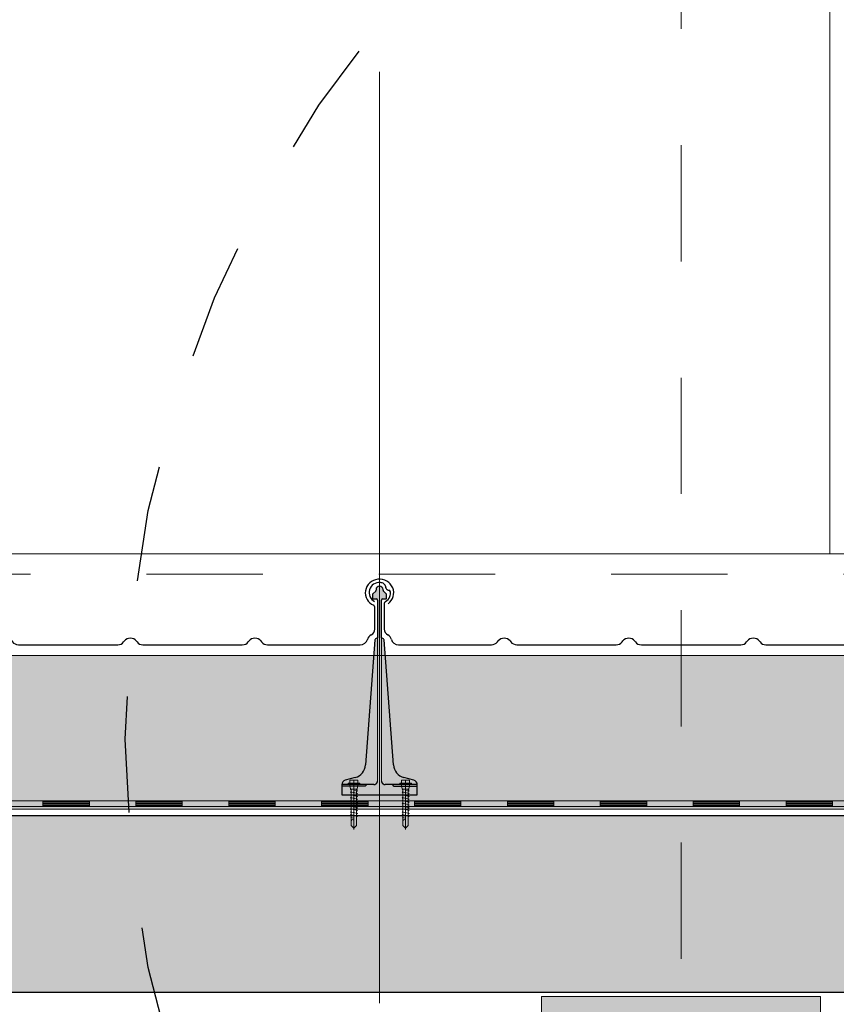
# Model space of a CAD drawing. Header units: metres. Extents: x 1316.5 to 1415.3, y -94.1 to -52.
# Tile 179 of 256: x 1360.106 to 1360.809, y -55.499 to -54.652. Entities that reach past the tile are written whole.
import ezdxf

# ---------------------------------------------------------------- set-up
doc = ezdxf.new("R2010")
doc.units = ezdxf.units.M
for name, pattern in [('AUSGEZOGEN', [0]), ('PUNKT2_S9', [0.0015, 0, -0.0015]), ('STRICHLINIE2_S3', [0.055, 0.04, -0.015]), ('STRICHPUNKT2_S5', [0.1, 0.07, -0.01, 0.01, -0.01])]:
    doc.linetypes.add(name, pattern=pattern)
for name, color, linetype, lineweight in [('XR$11$Achsen', 4, 'AUSGEZOGEN', 13), ('XR$11$Ansicht', 1, 'AUSGEZOGEN', 50), ('XR$11$Aufkantung', 4, 'AUSGEZOGEN', 13), ('XR$11$Design', 4, 'AUSGEZOGEN', 13), ('XR$11$Türen', 3, 'AUSGEZOGEN', 18), ('XR$11$V25', 4, 'AUSGEZOGEN', 13), ('XR$11$Wand', 1, 'AUSGEZOGEN', 50), ('XR$12$DETAIL', 7, 'AUSGEZOGEN', 25), ('XR$13$Muster', 4, 'AUSGEZOGEN', 13), ('XR$13$Möblierung', 4, 'AUSGEZOGEN', 13), ('XR$13$STANDARD_1', 7, 'AUSGEZOGEN', 25)]:
    doc.layers.add(name, color=color, linetype=linetype, lineweight=lineweight)

# ---------------------------------------------------------------- blocks, each defined once
blk = doc.blocks.new('MUSTERELEMENT_84')
at = {"layer": 'XR$11$Design', "color": 4, "linetype": 'AUSGEZOGEN', "lineweight": 13, "transparency": 33554687}
for p, q in [((1360.04593, -55.32409), (1360.12589, -55.32409)), ((1360.04593, -55.32909), (1360.12589, -55.32909)), ((1360.12589, -55.32409), (1360.20584, -55.32409)), ((1360.12589, -55.32409), (1360.12589, -55.32909)), ((1360.12589, -55.32409), (1360.12589, -55.32909)), ((1360.12589, -55.32509), (1360.16586, -55.32509)), ((1360.12589, -55.32609), (1360.16586, -55.32609)), ((1360.12589, -55.32709), (1360.16586, -55.32709)), ((1360.12589, -55.32809), (1360.16586, -55.32809)), ((1360.12589, -55.32909), (1360.20584, -55.32909)), ((1360.16586, -55.32409), (1360.16586, -55.32909)), ((1360.20584, -55.32409), (1360.2858, -55.32409)), ((1360.20584, -55.32409), (1360.20584, -55.32909)), ((1360.20584, -55.32409), (1360.20584, -55.32909)), ((1360.20584, -55.32509), (1360.24582, -55.32509)), ((1360.20584, -55.32609), (1360.24582, -55.32609)), ((1360.20584, -55.32709), (1360.24582, -55.32709)), ((1360.20584, -55.32809), (1360.24582, -55.32809)), ((1360.20584, -55.32909), (1360.2858, -55.32909)), ((1360.24582, -55.32409), (1360.24582, -55.32909)), ((1360.2858, -55.32409), (1360.36576, -55.32409)), ((1360.2858, -55.32409), (1360.2858, -55.32909)), ((1360.2858, -55.32409), (1360.2858, -55.32909)), ((1360.2858, -55.32509), (1360.32578, -55.32509)), ((1360.2858, -55.32609), (1360.32578, -55.32609)), ((1360.2858, -55.32709), (1360.32578, -55.32709)), ((1360.2858, -55.32809), (1360.32578, -55.32809)), ((1360.2858, -55.32909), (1360.36576, -55.32909)), ((1360.32578, -55.32409), (1360.32578, -55.32909)), ((1360.36576, -55.32409), (1360.44572, -55.32409)), ((1360.36576, -55.32409), (1360.36576, -55.32909)), ((1360.36576, -55.32409), (1360.36576, -55.32909)), ((1360.36576, -55.32509), (1360.40574, -55.32509)), ((1360.36576, -55.32609), (1360.40574, -55.32609)), ((1360.36576, -55.32709), (1360.40574, -55.32709)), ((1360.36576, -55.32809), (1360.40574, -55.32809)), ((1360.36576, -55.32909), (1360.44572, -55.32909)), ((1360.40574, -55.32409), (1360.40574, -55.32909)), ((1360.44572, -55.32409), (1360.52567, -55.32409)), ((1360.44572, -55.32409), (1360.44572, -55.32909)), ((1360.44572, -55.32409), (1360.44572, -55.32909)), ((1360.44572, -55.32509), (1360.4857, -55.32509)), ((1360.44572, -55.32609), (1360.4857, -55.32609)), ((1360.44572, -55.32709), (1360.4857, -55.32709)), ((1360.44572, -55.32809), (1360.4857, -55.32809)), ((1360.44572, -55.32909), (1360.52567, -55.32909)), ((1360.4857, -55.32409), (1360.4857, -55.32909)), ((1360.52567, -55.32409), (1360.60563, -55.32409)), ((1360.52567, -55.32409), (1360.52567, -55.32909)), ((1360.52567, -55.32409), (1360.52567, -55.32909)), ((1360.52567, -55.32509), (1360.56565, -55.32509)), ((1360.52567, -55.32609), (1360.56565, -55.32609)), ((1360.52567, -55.32709), (1360.56565, -55.32709)), ((1360.52567, -55.32809), (1360.56565, -55.32809)), ((1360.52567, -55.32909), (1360.60563, -55.32909)), ((1360.56565, -55.32409), (1360.56565, -55.32909)), ((1360.60563, -55.32409), (1360.68559, -55.32409)), ((1360.60563, -55.32409), (1360.60563, -55.32909)), ((1360.60563, -55.32409), (1360.60563, -55.32909)), ((1360.60563, -55.32509), (1360.64561, -55.32509)), ((1360.60563, -55.32609), (1360.64561, -55.32609)), ((1360.60563, -55.32709), (1360.64561, -55.32709)), ((1360.60563, -55.32809), (1360.64561, -55.32809)), ((1360.60563, -55.32909), (1360.68559, -55.32909)), ((1360.64561, -55.32409), (1360.64561, -55.32909)), ((1360.68559, -55.32409), (1360.76555, -55.32409)), ((1360.68559, -55.32409), (1360.68559, -55.32909)), ((1360.68559, -55.32409), (1360.68559, -55.32909)), ((1360.68559, -55.32509), (1360.72557, -55.32509)), ((1360.68559, -55.32609), (1360.72557, -55.32609)), ((1360.68559, -55.32709), (1360.72557, -55.32709)), ((1360.68559, -55.32809), (1360.72557, -55.32809)), ((1360.68559, -55.32909), (1360.76555, -55.32909)), ((1360.72557, -55.32409), (1360.72557, -55.32909)), ((1360.76555, -55.32409), (1360.84551, -55.32409)), ((1360.76555, -55.32409), (1360.76555, -55.32909)), ((1360.76555, -55.32409), (1360.76555, -55.32909)), ((1360.76555, -55.32509), (1360.80553, -55.32509)), ((1360.76555, -55.32609), (1360.80553, -55.32609)), ((1360.76555, -55.32709), (1360.80553, -55.32709)), ((1360.76555, -55.32809), (1360.80553, -55.32809)), ((1360.76555, -55.32909), (1360.84551, -55.32909)), ((1360.80553, -55.32409), (1360.80553, -55.32909))]:
    blk.add_line(p, q, dxfattribs=at)
blk = doc.blocks.new('NSY101')
at = {"color": 0, "linetype": 'ByBlock', "lineweight": -2}
blk.add_circle((0, 0), 0.005, dxfattribs=at)
blk = doc.blocks.new('U7_2')
at = {"linetype": 'AUSGEZOGEN', "transparency": 33554687}
for p, q in [((-5, 1.97), (-5, 1.17)), ((-4.9, 2.07), (4.9, 2.07)), ((-4.9, 1.07), (4.9, 1.07)), ((-3.5, 3.87), (-3.5, 2.27)), ((-3.46, 0.82), (-2.94, -2.1)), ((-3.3, 4.07), (-0.2, 4.07)), ((0, 3.87), (0, 2.07)), ((0.2, 4.07), (3.3, 4.07)), ((3.46, 0.82), (2.94, -2.1)), ((3.5, 3.87), (3.5, 2.27)), ((5, 1.97), (5, 1.17)), ((-2.33, -2.93), (-3, -3.2)), ((0, -2.99), (-3, -3.2)), ((-3, -3.2), (-2.33, -3.68)), ((3, -4.1), (-3, -5.15)), ((-2.33, -4.89), (-3, -5.15)), ((-3, -5.15), (-2.33, -5.63)), ((3, -6.05), (-3, -7.1)), ((-2.84, -2.18), (2.84, -2.18)), ((-2.77, -2.18), (-2.75, -2.35)), ((-2.33, -2.73), (-2.33, -2.93)), ((-2.33, -3.68), (-2.33, -4.89)), ((-2.33, -5.63), (-2.33, -6.84)), ((2.32, -2.73), (2.32, -3.91)), ((2.32, -3.91), (3, -4.1)), ((3, -4.1), (2.32, -4.65)), ((2.32, -4.65), (2.32, -5.86)), ((2.32, -5.86), (3, -6.05)), ((3, -6.05), (2.32, -6.6)), ((2.32, -6.6), (2.32, -7.81)), ((2.77, -2.18), (2.75, -2.35)), ((-2.33, -6.84), (-3, -7.1)), ((-3, -7.1), (-2.33, -7.58)), ((3, -8), (-3, -9.05)), ((-2.33, -8.79), (-3, -9.05)), ((-3, -9.05), (-2.33, -9.53)), ((3, -9.95), (-3, -11)), ((-2.33, -10.74), (-3, -11)), ((-3, -11), (-2.33, -11.48)), ((3, -11.9), (-3, -12.95)), ((-2.33, -12.69), (-3, -12.95)), ((-3, -12.95), (-2.33, -13.43)), ((-2.33, -7.58), (-2.33, -8.79)), ((-2.33, -9.53), (-2.33, -10.74)), ((-2.33, -11.48), (-2.33, -12.69)), ((-2.33, -13.43), (-2.33, -14.64)), ((2.32, -7.81), (3, -8)), ((3, -8), (2.32, -8.55)), ((2.32, -8.55), (2.32, -9.76)), ((2.32, -9.76), (3, -9.95)), ((3, -9.95), (2.32, -10.5)), ((2.32, -10.5), (2.32, -11.71)), ((2.32, -11.71), (3, -11.9)), ((3, -11.9), (2.32, -12.45)), ((2.32, -12.45), (2.32, -13.66)), ((3, -13.85), (-3, -14.9)), ((-2.33, -14.64), (-3, -14.9)), ((-3, -14.9), (-2.33, -15.38)), ((3, -15.8), (-3, -16.85)), ((-2.33, -16.59), (-3, -16.85)), ((-3, -16.85), (-2.33, -17.33)), ((3, -17.75), (-3, -18.8)), ((-2.3, -18.53), (-3, -18.8)), ((-3, -18.8), (-2.28, -19.31)), ((3, -19.7), (-3, -20.75)), ((-2.33, -15.38), (-2.33, -16.59)), ((-2.33, -17.33), (-2.3, -18.53)), ((-2.28, -19.31), (-2.26, -20.47)), ((2.26, -20.3), (2.24, -21.58)), ((3, -19.7), (2.26, -20.3)), ((2.3, -18.32), (2.28, -19.5)), ((2.28, -19.5), (3, -19.7)), ((3, -17.75), (2.3, -18.32)), ((2.32, -13.66), (3, -13.85)), ((3, -13.85), (2.32, -14.4)), ((2.32, -14.4), (2.32, -15.61)), ((2.32, -15.61), (3, -15.8)), ((3, -15.8), (2.32, -16.35)), ((2.32, -16.35), (2.32, -17.33)), ((2.32, -17.33), (2.32, -17.56)), ((2.32, -17.56), (3, -17.75)), ((-2.26, -20.47), (-3, -20.75)), ((-3, -20.75), (-2.24, -21.28)), ((-2.24, -21.28), (-2.23, -22.18)), ((-2.23, -22.18), (-2.23, -27.06)), ((-2.23, -27.06), (0, -28.93)), ((0, -24.04), (0, -28.93)), ((2.22, -27.06), (0, -28.93)), ((2.61, -21.73), (0.4, -22.03)), ((2.23, -22.07), (2.22, -22.18)), ((2.22, -22.18), (2.22, -27.06)), ((2.61, -21.73), (2.23, -22.07)), ((2.24, -21.58), (2.61, -21.73))]:
    blk.add_line(p, q, dxfattribs=at)
at = {"linetype": 'STRICHPUNKT2_S5', "transparency": 33554687}
blk.add_line((0, 3.87), (0, -29.93), dxfattribs=at)
at = {"linetype": 'AUSGEZOGEN', "transparency": 33554687}
for centre, radius, start, end in [((-4.9, 1.97), 0.1, 90, 180), ((-4.9, 1.17), 0.1, 180, 270), ((-3.75, 0.77), 0.3, 10, 90), ((-3.7, 2.27), 0.2, 270, 0), ((-3.3, 3.87), 0.2, 90, 180), ((-0.2, 3.87), 0.2, 0, 90), ((0.2, 3.87), 0.2, 90, 180), ((3.3, 3.87), 0.2, 0, 90), ((3.75, 0.77), 0.3, 90, 170), ((3.7, 2.27), 0.2, 180, 270), ((4.9, 1.97), 0.1, 0, 90), ((4.9, 1.17), 0.1, 270, 0), ((-2.84, -2.08), 0.1, 190, 270), ((-2.65, -2.33), 0.1, 190, 270), ((-2.63, -2.73), 0.3, 0, 90), ((2.62, -2.73), 0.3, 90, 180), ((2.65, -2.33), 0.1, 270, 350), ((2.84, -2.08), 0.1, 270, 350), ((1.11, -24.04), 1.11, 0, 180)]:
    blk.add_arc(centre, radius, start, end, dxfattribs=at)
blk = doc.blocks.new('COMPLEXOBJECT_139')
at = {"transparency": 33554687}
for p, q in [((1360.41972, -55.15421), (1360.41972, -55.17648)), ((1360.84063, -55.17648), (1360.84063, -55.15742)), ((1360.43193, -55.18983), (1360.51204, -55.18981)), ((1360.51715, -55.1874), (1360.51779, -55.18657)), ((1360.528, -55.18657), (1360.52865, -55.1874)), ((1360.53375, -55.18981), (1360.61929, -55.18983)), ((1360.6244, -55.18742), (1360.62504, -55.18659)), ((1360.63525, -55.18659), (1360.6359, -55.18742)), ((1360.641, -55.18983), (1360.72654, -55.18983)), ((1360.73165, -55.18742), (1360.73229, -55.18659)), ((1360.7425, -55.18659), (1360.74315, -55.18742)), ((1360.74825, -55.18983), (1360.82785, -55.18983))]:
    blk.add_line(p, q, dxfattribs=at)
for centre, major_axis, ratio, start_param, end_param in [((1360.84463, -55.14518), (0.01221, 0), 0.964759, 5.358492, 10.570908), ((1360.41541, -55.14495), (0.0087, 0), 0.997606, 1.465877, 4.233579), ((1360.41541, -55.14495), (0.00958, 0), 0.905277, 1.310139, 1.634821), ((1360.41693, -55.13993), (0.00384, 0), 0.905277, 0.747625, 1.318651), ((1360.41693, -55.13993), (0.00384, 0), 0.905277, 0.123201, 0.747625), ((1360.42501, -55.13948), (0.00428, 0), 0.905277, 3.145413, 3.651819), ((1360.42447, -55.13968), (0.0037, 0), 0.905277, 3.671389, 4.493692), ((1360.42337, -55.14452), (0.00175, 0), 0.905277, 0.122654, 1.403271), ((1360.41526, -55.1452), (0.0099, 0), 0.905277, 5.291178, 5.919137), ((1360.41526, -55.1452), (0.0099, 0), 0.905277, 5.919137, 6.381942), ((1360.42163, -55.15421), (0.00192, 0), 0.905277, 2.093897, 3.141593), ((1360.83863, -55.15744), (0.002, 0), 0.868191, 0, 1.065955), ((1360.42595, -55.17648), (0.00623, 0), 0.905277, 3.141593, 4.18879), ((1360.83413, -55.17648), (0.0065, 0), 0.868191, 5.235988, 6.283185), ((1360.41972, -55.18626), (0.00623, 0), 0.905277, 0.184767, 1.047198), ((1360.43197, -55.18418), (0.00623, 0), 0.905277, 3.32636, 4.712389), ((1360.5229, -55.18981), (0.00623, 0), 0.905277, 0.610865, 2.530727), ((1360.63015, -55.18983), (0.00623, 0), 0.905277, 0.610865, 2.530727), ((1360.7374, -55.18983), (0.00623, 0), 0.905277, 0.610865, 2.530727), ((1360.82785, -55.18418), (0.0065, 0), 0.868191, 4.712389, 6.098418), ((1360.84063, -55.18626), (0.0065, 0), 0.868191, 2.094395, 2.956825), ((1360.51204, -55.18417), (0.00623, 0), 0.905277, 4.712389, 5.67232), ((1360.53375, -55.18417), (0.00623, 0), 0.905277, 3.752458, 4.712389), ((1360.61929, -55.18418), (0.00623, 0), 0.905277, 4.712389, 5.67232), ((1360.641, -55.18418), (0.00623, 0), 0.905277, 3.752458, 4.712389), ((1360.72654, -55.18418), (0.00623, 0), 0.905277, 4.712389, 5.67232), ((1360.74825, -55.18418), (0.00623, 0), 0.905277, 3.752458, 4.712389)]:
    blk.add_ellipse(centre, major_axis=major_axis, ratio=ratio, start_param=start_param, end_param=end_param, dxfattribs=at)
blk = doc.blocks.new('COMPLEXOBJECT_141')
at = {"transparency": 33554687}
for p, q in [((1359.99072, -55.15421), (1359.99072, -55.17648)), ((1360.41163, -55.17648), (1360.41163, -55.15742)), ((1360.00293, -55.18983), (1360.08304, -55.18981)), ((1360.08815, -55.1874), (1360.08879, -55.18657)), ((1360.099, -55.18657), (1360.09965, -55.1874)), ((1360.10475, -55.18981), (1360.19029, -55.18983)), ((1360.1954, -55.18742), (1360.19604, -55.18659)), ((1360.20625, -55.18659), (1360.2069, -55.18742)), ((1360.212, -55.18983), (1360.29754, -55.18983)), ((1360.30265, -55.18742), (1360.30329, -55.18659)), ((1360.3135, -55.18659), (1360.31415, -55.18742)), ((1360.31925, -55.18983), (1360.39885, -55.18983))]:
    blk.add_line(p, q, dxfattribs=at)
for centre, major_axis, ratio, start_param, end_param in [((1360.41563, -55.14518), (0.01221, 0), 0.964759, 5.358492, 10.570908), ((1359.98641, -55.14495), (0.0087, 0), 0.997606, 1.465877, 4.233579), ((1359.98641, -55.14495), (0.00958, 0), 0.905277, 1.310139, 1.634821), ((1359.98793, -55.13993), (0.00384, 0), 0.905277, 0.747625, 1.318651), ((1359.98793, -55.13993), (0.00384, 0), 0.905277, 0.123201, 0.747625), ((1359.99601, -55.13948), (0.00428, 0), 0.905277, 3.145413, 3.651819), ((1359.99547, -55.13968), (0.0037, 0), 0.905277, 3.671389, 4.493692), ((1359.99437, -55.14452), (0.00175, 0), 0.905277, 0.122654, 1.403271), ((1359.98626, -55.14521), (0.0099, 0), 0.905277, 5.291178, 5.919137), ((1359.98626, -55.14521), (0.0099, 0), 0.905277, 5.919137, 6.381942), ((1359.99263, -55.15421), (0.00192, 0), 0.905277, 2.093897, 3.141593), ((1360.40963, -55.15744), (0.002, 0), 0.868191, 0, 1.065955), ((1359.99695, -55.17648), (0.00623, 0), 0.905277, 3.141593, 4.18879), ((1360.40513, -55.17648), (0.0065, 0), 0.868191, 5.235988, 6.283185), ((1359.99072, -55.18626), (0.00623, 0), 0.905277, 0.184767, 1.047198), ((1360.00297, -55.18419), (0.00623, 0), 0.905277, 3.32636, 4.712389), ((1360.0939, -55.18981), (0.00623, 0), 0.905277, 0.610865, 2.530727), ((1360.20115, -55.18983), (0.00623, 0), 0.905277, 0.610865, 2.530727), ((1360.3084, -55.18983), (0.00623, 0), 0.905277, 0.610865, 2.530727), ((1360.39885, -55.18419), (0.0065, 0), 0.868191, 4.712389, 6.098418), ((1360.41163, -55.18626), (0.0065, 0), 0.868191, 2.094395, 2.956825), ((1360.08304, -55.18417), (0.00623, 0), 0.905277, 4.712389, 5.67232), ((1360.10475, -55.18417), (0.00623, 0), 0.905277, 3.752458, 4.712389), ((1360.19029, -55.18419), (0.00623, 0), 0.905277, 4.712389, 5.67232), ((1360.212, -55.18419), (0.00623, 0), 0.905277, 3.752458, 4.712389), ((1360.29754, -55.18419), (0.00623, 0), 0.905277, 4.712389, 5.67232), ((1360.31925, -55.18419), (0.00623, 0), 0.905277, 3.752458, 4.712389)]:
    blk.add_ellipse(centre, major_axis=major_axis, ratio=ratio, start_param=start_param, end_param=end_param, dxfattribs=at)

msp = doc.modelspace()

# ---------------------------------------------------------------- hatches: boundary and pattern name
at = {"layer": 'XR$11$V25', "transparency": 33554687}
msp.add_hatch(color=253, dxfattribs=at).paths.add_polyline_path([(1360.44517, -55.30641), (1360.43653, -55.30409), (1360.43606, -55.30396), (1360.43561, -55.30381), (1360.43515, -55.30363), (1360.43471, -55.30344), (1360.43427, -55.30324), (1360.43384, -55.30301), (1360.43342, -55.30277), (1360.43301, -55.30251), (1360.43262, -55.30223), (1360.43223, -55.30194), (1360.43186, -55.30164), (1360.43149, -55.30131), (1360.43114, -55.30098), (1360.43081, -55.30063), (1360.43049, -55.30027), (1360.43018, -55.29989), (1360.42989, -55.2995), (1360.42962, -55.2991), (1360.42936, -55.2987), (1360.42912, -55.29828), (1360.4289, -55.29785), (1360.42869, -55.29741), (1360.4285, -55.29696), (1360.42833, -55.29651), (1360.42818, -55.29605), (1360.42804, -55.29559), (1360.42793, -55.29512), (1360.42783, -55.29464), (1360.42776, -55.29416), (1360.4277, -55.29368), (1360.42766, -55.2932), (1360.41962, -55.18564), (1360.41962, -55.18561), (1360.41962, -55.18558), (1360.41961, -55.18555), (1360.41961, -55.18552), (1360.4196, -55.18549), (1360.41959, -55.18546), (1360.41959, -55.18542), (1360.41958, -55.18539), (1360.41957, -55.18536), (1360.41955, -55.18533), (1360.41954, -55.1853), (1360.41953, -55.18528), (1360.41952, -55.18525), (1360.4195, -55.18522), (1360.41948, -55.18519), (1360.41947, -55.18516), (1360.41945, -55.18514), (1360.41943, -55.18511), (1360.41941, -55.18509), (1360.41939, -55.18506), (1360.41937, -55.18504), (1360.41935, -55.18501), (1360.41933, -55.18499), (1360.4193, -55.18497), (1360.41928, -55.18495), (1360.41926, -55.18493), (1360.41923, -55.18491), (1360.41921, -55.18489), (1360.41918, -55.18487), (1360.41915, -55.18485), (1360.41913, -55.18484), (1360.41738, -55.18383), (1360.41738, -55.1514), (1360.41738, -55.15134), (1360.41738, -55.15129), (1360.41739, -55.15124), (1360.4174, -55.15119), (1360.41741, -55.15114), (1360.41743, -55.1511), (1360.41744, -55.15105), (1360.41746, -55.151), (1360.41748, -55.15096), (1360.4175, -55.15091), (1360.41753, -55.15087), (1360.41756, -55.15082), (1360.41759, -55.15078), (1360.41762, -55.15074), (1360.41765, -55.15071), (1360.41769, -55.15067), (1360.41773, -55.15064), (1360.41777, -55.1506), (1360.41781, -55.15057), (1360.41785, -55.15055), (1360.41789, -55.15052), (1360.41794, -55.1505), (1360.41798, -55.15048), (1360.41803, -55.15046), (1360.41808, -55.15044), (1360.41813, -55.15043), (1360.41818, -55.15042), (1360.41823, -55.15041), (1360.41828, -55.1504), (1360.41833, -55.1504), (1360.41838, -55.1504), (1360.42113, -55.1504), (1360.42115, -55.15039), (1360.42118, -55.15039), (1360.4212, -55.15039), (1360.42123, -55.15039), (1360.42125, -55.15038), (1360.42128, -55.15037), (1360.4213, -55.15036), (1360.42133, -55.15036), (1360.42135, -55.15034), (1360.42137, -55.15033), (1360.42139, -55.15032), (1360.42141, -55.15031), (1360.42144, -55.15029), (1360.42145, -55.15028), (1360.42147, -55.15026), (1360.42149, -55.15024), (1360.42151, -55.15022), (1360.42152, -55.1502), (1360.42154, -55.15018), (1360.42155, -55.15016), (1360.42157, -55.15014), (1360.42158, -55.15012), (1360.42159, -55.15009), (1360.4216, -55.15007), (1360.42161, -55.15005), (1360.42161, -55.15002), (1360.42162, -55.15), (1360.42162, -55.14997), (1360.42163, -55.14995), (1360.42163, -55.14992), (1360.42163, -55.1499), (1360.42163, -55.14681), (1360.42163, -55.14678), (1360.42163, -55.14676), (1360.42163, -55.14673), (1360.42162, -55.14671), (1360.42162, -55.14668), (1360.42162, -55.14666), (1360.42161, -55.14663), (1360.42161, -55.14661), (1360.4216, -55.14658), (1360.4216, -55.14656), (1360.42159, -55.14653), (1360.42158, -55.14651), (1360.42158, -55.14649), (1360.42157, -55.14646), (1360.42156, -55.14644), (1360.42155, -55.14642), (1360.42154, -55.14639), (1360.42153, -55.14637), (1360.42152, -55.14635), (1360.4215, -55.14632), (1360.42149, -55.1463), (1360.42148, -55.14628), (1360.42146, -55.14626), (1360.42145, -55.14624), (1360.42144, -55.14622), (1360.42142, -55.1462), (1360.4214, -55.14618), (1360.42139, -55.14616), (1360.42137, -55.14614), (1360.42135, -55.14612), (1360.42134, -55.1461), (1360.41892, -55.14369), (1360.4189, -55.14367), (1360.41889, -55.14365), (1360.41887, -55.14363), (1360.41885, -55.14361), (1360.41884, -55.14359), (1360.41882, -55.14357), (1360.41881, -55.14355), (1360.41879, -55.14353), (1360.41878, -55.14351), (1360.41877, -55.14349), (1360.41875, -55.14347), (1360.41874, -55.14344), (1360.41873, -55.14342), (1360.41872, -55.1434), (1360.41871, -55.14338), (1360.4187, -55.14335), (1360.41869, -55.14333), (1360.41868, -55.1433), (1360.41868, -55.14328), (1360.41867, -55.14326), (1360.41866, -55.14323), (1360.41866, -55.14321), (1360.41865, -55.14318), (1360.41864, -55.14316), (1360.41864, -55.14313), (1360.41864, -55.14311), (1360.41863, -55.14308), (1360.41863, -55.14306), (1360.41863, -55.14303), (1360.41863, -55.14301), (1360.41863, -55.14298), (1360.41863, -55.1424), (1360.41861, -55.14209), (1360.41857, -55.14179), (1360.41849, -55.1415), (1360.41839, -55.14121), (1360.41825, -55.14094), (1360.41809, -55.14068), (1360.41791, -55.14044), (1360.4177, -55.14022), (1360.41747, -55.14002), (1360.41722, -55.13985), (1360.41695, -55.1397), (1360.41667, -55.13958), (1360.41638, -55.13949), (1360.41608, -55.13943), (1360.41578, -55.1394), (1360.41548, -55.1394), (1360.41517, -55.13943), (1360.41488, -55.13949), (1360.41459, -55.13958), (1360.41431, -55.1397), (1360.41404, -55.13985), (1360.41379, -55.14002), (1360.41356, -55.14022), (1360.41335, -55.14044), (1360.41317, -55.14068), (1360.41301, -55.14094), (1360.41287, -55.14121), (1360.41277, -55.1415), (1360.41269, -55.14179), (1360.41264, -55.14209), (1360.41263, -55.1424), (1360.41263, -55.14298), (1360.41263, -55.14301), (1360.41263, -55.14303), (1360.41263, -55.14306), (1360.41262, -55.14308), (1360.41262, -55.14311), (1360.41262, -55.14313), (1360.41261, -55.14316), (1360.41261, -55.14318), (1360.4126, -55.14321), (1360.4126, -55.14323), (1360.41259, -55.14326), (1360.41258, -55.14328), (1360.41258, -55.1433), (1360.41257, -55.14333), (1360.41256, -55.14335), (1360.41255, -55.14338), (1360.41254, -55.1434), (1360.41253, -55.14342), (1360.41252, -55.14344), (1360.4125, -55.14347), (1360.41249, -55.14349), (1360.41248, -55.14351), (1360.41246, -55.14353), (1360.41245, -55.14355), (1360.41244, -55.14357), (1360.41242, -55.14359), (1360.4124, -55.14361), (1360.41239, -55.14363), (1360.41237, -55.14365), (1360.41235, -55.14367), (1360.41234, -55.14369), (1360.40992, -55.1461), (1360.4099, -55.14612), (1360.40989, -55.14614), (1360.40987, -55.14616), (1360.40985, -55.14618), (1360.40984, -55.1462), (1360.40982, -55.14622), (1360.40981, -55.14624), (1360.40979, -55.14626), (1360.40978, -55.14628), (1360.40977, -55.1463), (1360.40975, -55.14632), (1360.40974, -55.14635), (1360.40973, -55.14637), (1360.40972, -55.14639), (1360.40971, -55.14642), (1360.4097, -55.14644), (1360.40969, -55.14646), (1360.40968, -55.14649), (1360.40968, -55.14651), (1360.40967, -55.14653), (1360.40966, -55.14656), (1360.40966, -55.14658), (1360.40965, -55.14661), (1360.40964, -55.14663), (1360.40964, -55.14666), (1360.40964, -55.14668), (1360.40963, -55.14671), (1360.40963, -55.14673), (1360.40963, -55.14676), (1360.40963, -55.14678), (1360.40963, -55.14681), (1360.40963, -55.1499), (1360.40963, -55.14992), (1360.40963, -55.14995), (1360.40963, -55.14997), (1360.40964, -55.15), (1360.40965, -55.15002), (1360.40965, -55.15005), (1360.40966, -55.15007), (1360.40967, -55.15009), (1360.40968, -55.15012), (1360.40969, -55.15014), (1360.4097, -55.15016), (1360.40972, -55.15018), (1360.40973, -55.1502), (1360.40975, -55.15022), (1360.40977, -55.15024), (1360.40978, -55.15026), (1360.4098, -55.15028), (1360.40982, -55.15029), (1360.40984, -55.15031), (1360.40986, -55.15032), (1360.40989, -55.15033), (1360.40991, -55.15034), (1360.40993, -55.15036), (1360.40996, -55.15036), (1360.40998, -55.15037), (1360.41, -55.15038), (1360.41003, -55.15039), (1360.41005, -55.15039), (1360.41008, -55.15039), (1360.4101, -55.15039), (1360.41013, -55.1504), (1360.41288, -55.1504), (1360.41293, -55.1504), (1360.41298, -55.1504), (1360.41303, -55.15041), (1360.41308, -55.15042), (1360.41313, -55.15043), (1360.41318, -55.15044), (1360.41323, -55.15046), (1360.41327, -55.15048), (1360.41332, -55.1505), (1360.41336, -55.15052), (1360.41341, -55.15055), (1360.41345, -55.15057), (1360.41349, -55.1506), (1360.41353, -55.15064), (1360.41357, -55.15067), (1360.4136, -55.15071), (1360.41364, -55.15074), (1360.41367, -55.15078), (1360.4137, -55.15082), (1360.41373, -55.15087), (1360.41375, -55.15091), (1360.41378, -55.15096), (1360.4138, -55.151), (1360.41382, -55.15105), (1360.41383, -55.1511), (1360.41385, -55.15114), (1360.41386, -55.15119), (1360.41387, -55.15124), (1360.41387, -55.15129), (1360.41388, -55.15134), (1360.41388, -55.1514), (1360.41388, -55.18383), (1360.41213, -55.18484), (1360.41211, -55.18485), (1360.41208, -55.18487), (1360.41205, -55.18489), (1360.41203, -55.18491), (1360.412, -55.18493), (1360.41198, -55.18495), (1360.41195, -55.18497), (1360.41193, -55.18499), (1360.41191, -55.18501), (1360.41189, -55.18504), (1360.41187, -55.18506), (1360.41185, -55.18509), (1360.41183, -55.18511), (1360.41181, -55.18514), (1360.41179, -55.18516), (1360.41177, -55.18519), (1360.41176, -55.18522), (1360.41174, -55.18525), (1360.41173, -55.18528), (1360.41172, -55.1853), (1360.4117, -55.18533), (1360.41169, -55.18536), (1360.41168, -55.18539), (1360.41167, -55.18542), (1360.41166, -55.18546), (1360.41166, -55.18549), (1360.41165, -55.18552), (1360.41164, -55.18555), (1360.41164, -55.18558), (1360.41164, -55.18561), (1360.41163, -55.18564), (1360.4036, -55.2932), (1360.40356, -55.29368), (1360.4035, -55.29416), (1360.40343, -55.29464), (1360.40333, -55.29512), (1360.40322, -55.29559), (1360.40308, -55.29605), (1360.40293, -55.29651), (1360.40276, -55.29696), (1360.40257, -55.29741), (1360.40237, -55.29785), (1360.40214, -55.29828), (1360.4019, -55.2987), (1360.40164, -55.2991), (1360.40137, -55.2995), (1360.40108, -55.29989), (1360.40077, -55.30027), (1360.40045, -55.30063), (1360.40012, -55.30098), (1360.39977, -55.30131), (1360.39941, -55.30164), (1360.39903, -55.30194), (1360.39865, -55.30223), (1360.39825, -55.30251), (1360.39784, -55.30277), (1360.39742, -55.30301), (1360.39699, -55.30324), (1360.39655, -55.30344), (1360.39611, -55.30363), (1360.39566, -55.30381), (1360.3952, -55.30396), (1360.39473, -55.30409), (1360.38609, -55.30641), (1360.38593, -55.30646), (1360.38577, -55.30652), (1360.38561, -55.30658), (1360.38546, -55.30664), (1360.38531, -55.30672), (1360.38516, -55.3068), (1360.38501, -55.30688), (1360.38487, -55.30698), (1360.38473, -55.30708), (1360.3846, -55.30718), (1360.38447, -55.30729), (1360.38435, -55.3074), (1360.38423, -55.30752), (1360.38412, -55.30765), (1360.38401, -55.30778), (1360.38391, -55.30791), (1360.38381, -55.30805), (1360.38372, -55.30819), (1360.38363, -55.30834), (1360.38355, -55.30849), (1360.38348, -55.30864), (1360.38342, -55.3088), (1360.38336, -55.30895), (1360.3833, -55.30912), (1360.38326, -55.30928), (1360.38322, -55.30944), (1360.38319, -55.30961), (1360.38316, -55.30978), (1360.38315, -55.30994), (1360.38313, -55.31011), (1360.38313, -55.31028), (1360.38313, -55.31888), (1360.44813, -55.31888), (1360.44813, -55.31028), (1360.44813, -55.31011), (1360.44812, -55.30994), (1360.4481, -55.30978), (1360.44807, -55.30961), (1360.44804, -55.30944), (1360.448, -55.30928), (1360.44796, -55.30912), (1360.44791, -55.30895), (1360.44785, -55.3088), (1360.44778, -55.30864), (1360.44771, -55.30849), (1360.44763, -55.30834), (1360.44754, -55.30819), (1360.44745, -55.30805), (1360.44736, -55.30791), (1360.44725, -55.30778), (1360.44715, -55.30765), (1360.44703, -55.30752), (1360.44691, -55.3074), (1360.44679, -55.30729), (1360.44666, -55.30718), (1360.44653, -55.30708), (1360.44639, -55.30698), (1360.44625, -55.30688), (1360.4461, -55.3068), (1360.44596, -55.30672), (1360.4458, -55.30664), (1360.44565, -55.30658), (1360.44549, -55.30652), (1360.44533, -55.30646)])
at = {"layer": 'XR$13$Muster', "linetype": 'AUSGEZOGEN', "lineweight": 13, "transparency": 33554687}
h = msp.add_hatch(dxfattribs=at)
h.set_pattern_fill('MUSTER', color=52, scale=0.0675, style=0, pattern_type=2)
h.set_pattern_definition([(0, (0.135, 0.135), (0.0675, 0.0675), [0.0675, -0.0675]), (90, (0.135, 0.135), (-0.0675, 0.0675), [0.0675, -0.0675])])
h.paths.add_polyline_path([(1342.77018, -55.33124), (1361.33018, -55.33124), (1361.33015, -55.19908), (1342.77015, -55.19908)], flags=0)
at = {"layer": 'XR$13$Möblierung', "linetype": 'AUSGEZOGEN', "lineweight": 13, "true_color": 0xcdb691, "transparency": 33554687}
msp.add_hatch(color=43, dxfattribs=at).paths.add_polyline_path([(1360.55515, -55.92408), (1360.79515, -55.92408), (1360.79518, -55.49231), (1360.55518, -55.49231)])
at = {"layer": 'XR$13$STANDARD_1', "linetype": 'AUSGEZOGEN', "lineweight": 13, "transparency": 33554687}
msp.add_hatch(color=253, dxfattribs=at).paths.add_polyline_path([(1342.77018, -55.48866), (1361.32018, -55.48866), (1361.32018, -55.33666), (1342.77018, -55.33666)])

# ---------------------------------------------------------------- linework, layer by layer
at = {"color": 4, "transparency": 33554687}
for p, q in [((1360.41234, -55.14369), (1360.40992, -55.1461)), ((1360.41263, -55.1424), (1360.41263, -55.14298)), ((1360.41863, -55.14298), (1360.41863, -55.1424)), ((1360.42134, -55.1461), (1360.41892, -55.14369)), ((1360.40963, -55.14681), (1360.40963, -55.1499)), ((1360.41013, -55.1504), (1360.41288, -55.1504)), ((1360.41838, -55.1504), (1360.42113, -55.1504)), ((1360.42163, -55.1499), (1360.42163, -55.14681)), ((1360.41163, -55.18564), (1360.4036, -55.2932)), ((1360.42766, -55.2932), (1360.41962, -55.18564)), ((1360.39473, -55.30409), (1360.38609, -55.30641)), ((1360.44517, -55.30641), (1360.43653, -55.30409)), ((1360.40363, -55.31108), (1360.40463, -55.31008)), ((1360.40363, -55.31138), (1360.40363, -55.31108)), ((1360.42763, -55.31108), (1360.42663, -55.31008)), ((1360.42763, -55.31138), (1360.42763, -55.31108))]:
    msp.add_line(p, q, dxfattribs=at)
at = {"color": 4, "linetype": 'STRICHLINIE2_S3', "transparency": 33554687}
for p, q in [((1360.41088, -55.31008), (1360.38313, -55.31008)), ((1360.40363, -55.31138), (1360.38313, -55.31138)), ((1360.44813, -55.31008), (1360.42038, -55.31008)), ((1360.42763, -55.31138), (1360.44813, -55.31138))]:
    msp.add_line(p, q, dxfattribs=at)
at = {"color": 4, "transparency": 33554687}
for points in [[(1360.41388, -55.1514), (1360.41388, -55.18383), (1360.41213, -55.18484)], [(1360.41913, -55.18484), (1360.41738, -55.18383), (1360.41738, -55.1514)], [(1360.38313, -55.31028), (1360.38313, -55.31888), (1360.44813, -55.31888), (1360.44813, -55.31028)]]:
    msp.add_lwpolyline(points, dxfattribs=at)
for centre, radius, start, end in [((1360.41163, -55.14298), 0.001, 315, 0), ((1360.41563, -55.1424), 0.003, 0, 180), ((1360.41963, -55.14298), 0.001, 180, 225), ((1360.41063, -55.14681), 0.001, 135, 180), ((1360.41013, -55.1499), 0.0005, 180, 270), ((1360.41288, -55.1514), 0.001, 0, 90), ((1360.41838, -55.1514), 0.001, 90, 180), ((1360.42113, -55.1499), 0.0005, 270, 0), ((1360.42063, -55.14681), 0.001, 0, 45), ((1360.41263, -55.1857), 0.001, 120, 176.67911), ((1360.41863, -55.1857), 0.001, 3.32089, 60), ((1360.39162, -55.29251), 0.012, 285.03542, 356.67911), ((1360.43964, -55.29251), 0.012, 183.32089, 254.96458), ((1360.38713, -55.31028), 0.004, 105.03539, 180.03507), ((1360.44413, -55.31028), 0.004, 359.96493, 74.96461)]:
    msp.add_arc(centre, radius, start, end, dxfattribs=at)
at = {"color": 4, "linetype": 'STRICHLINIE2_S3', "transparency": 33554687}
for centre, start, end in [((1360.41088, -55.30708), 270, 0), ((1360.42038, -55.30708), 180, 270)]:
    msp.add_arc(centre, 0.003, start, end, dxfattribs=at)
at = {"layer": 'XR$11$Achsen', "color": 1, "linetype": 'STRICHPUNKT2_S5', "lineweight": 13, "transparency": 33554687}
msp.add_line((1360.67515, -62.46006), (1360.67515, -53.85362), dxfattribs=at)
at = {"layer": 'XR$11$Achsen', "color": 35, "linetype": 'AUSGEZOGEN', "lineweight": 13, "transparency": 33554687}
msp.add_line((1360.41566, -55.49831), (1360.41563, -54.69708), dxfattribs=at)
at = {"layer": 'XR$11$Ansicht', "color": 4, "linetype": 'AUSGEZOGEN', "lineweight": 13, "transparency": 33554687}
for p, q in [((1360.55515, -55.92408), (1360.55518, -55.49231)), ((1360.55518, -55.49231), (1360.79518, -55.49231)), ((1360.79515, -55.92408), (1360.79518, -55.49231))]:
    msp.add_line(p, q, dxfattribs=at)
at = {"layer": 'XR$11$Aufkantung', "color": 4, "linetype": 'AUSGEZOGEN', "lineweight": 13, "transparency": 33554687}
msp.add_line((1361.52515, -55.11162), (1342.59015, -55.11164), dxfattribs=at)
at = {"layer": 'XR$11$Design', "color": 4, "lineweight": 13, "transparency": 33554687}
for p, q in [((1342.77015, -55.19908), (1361.32177, -55.19908)), ((1342.77018, -55.33124), (1361.33018, -55.33124))]:
    msp.add_line(p, q, dxfattribs=at)
at = {"layer": 'XR$11$Design', "color": 3, "linetype": 'AUSGEZOGEN', "lineweight": 25, "transparency": 33554687}
for p, q in [((1342.77018, -55.33666), (1361.32018, -55.33666)), ((1342.77018, -55.48866), (1361.32018, -55.48866))]:
    msp.add_line(p, q, dxfattribs=at)
at = {"layer": 'XR$11$Türen', "color": 35, "linetype": 'PUNKT2_S9', "lineweight": 13, "transparency": 33554687}
msp.add_line((1346.41515, -55.12908), (1364.84488, -55.12908), dxfattribs=at)
at = {"layer": 'XR$11$V25', "transparency": 33554687}
for p, q in [((1360.41388, -55.18383), (1360.41388, -55.30708)), ((1360.41738, -55.30708), (1360.41738, -55.18383))]:
    msp.add_line(p, q, dxfattribs=at)
at = {"layer": 'XR$11$Wand', "color": 52, "linetype": 'AUSGEZOGEN', "lineweight": 13, "transparency": 33554687}
msp.add_line((1360.80333, -55.11162), (1360.80333, -54.05288), dxfattribs=at)
at = {"layer": 'XR$12$DETAIL', "color": 3, "linetype": 'STRICHPUNKT2_S5', "lineweight": 25, "transparency": 33554687}
msp.add_circle((1361.17216, -55.27094), 0.97536, dxfattribs=at)

# ---------------------------------------------------------------- block references
at = {"transparency": 33554687}
for name in ['COMPLEXOBJECT_141', 'COMPLEXOBJECT_139']:
    msp.add_blockref(name, (0, 0), dxfattribs=at)
at = {"transparency": 33554687, "xscale": 4.999999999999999e-06, "yscale": 4.999999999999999e-06, "zscale": 4.999999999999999e-06}
msp.add_blockref('NSY101', (1360.41563, -55.18983), dxfattribs=at)
at = {"layer": 'XR$11$Design', "color": 4, "linetype": 'AUSGEZOGEN', "lineweight": 13, "transparency": 33554687}
msp.add_blockref('MUSTERELEMENT_84', (0, 0), dxfattribs=at)
at = {"layer": 'XR$11$V25', "color": 4, "linetype": 'AUSGEZOGEN', "lineweight": 13, "transparency": 33554687, "xscale": -0.0009999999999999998, "yscale": 0.00125, "zscale": 0.001}
for p in [(1360.39356, -55.31138), (1360.43806, -55.31138)]:
    msp.add_blockref('U7_2', p, dxfattribs=at)

doc.saveas('drawing.dxf')
